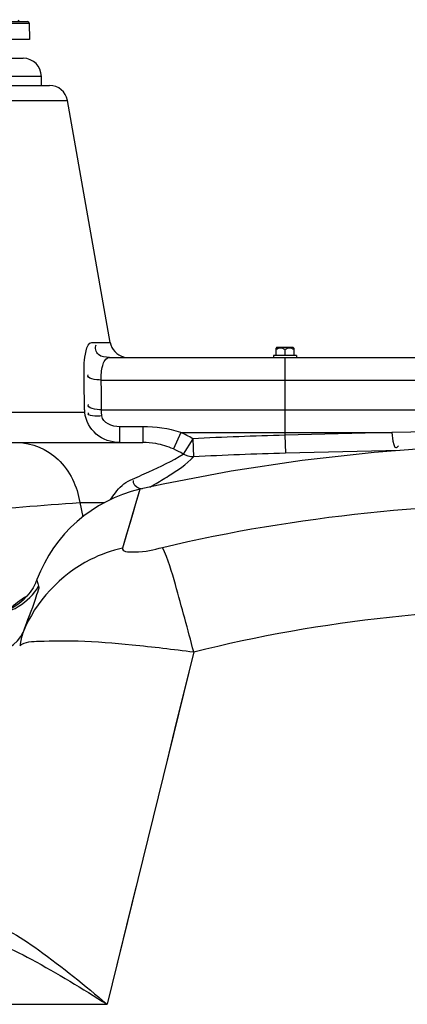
# Model space of a CAD drawing. Header units: millimetres. Extents: x 0 to 297, y 0 to 210.
# Tile 8 of 46: x 35.35 to 40.68, y 164.92 to 178.5. Entities that reach past the tile are written whole.
import ezdxf

# ---------------------------------------------------------------- set-up
doc = ezdxf.new("R2010")
doc.units = ezdxf.units.MM
doc.header["$LTSCALE"] = 16.335
doc.layers.get('0').update_dxf_attribs({"linetype": 'CONTINUOUS'})
doc.layers.add('08_SURFACES', color=7, linetype='CONTINUOUS')
doc.layers.add('AXES_REF', color=7, linetype='CONTINUOUS')

msp = doc.modelspace()

# ---------------------------------------------------------------- linework, layer by layer
at = {"color": 7, "linetype": 'Continuous'}
for p, q in [((34.787, 178.477), (35.453, 178.477)), ((35.478, 178.453), (35.482, 178.227)), ((35.482, 178.227), (17.518, 178.227)), ((17.687, 177.97), (35.394, 177.97)), ((16.885, 177.595), (35.758, 177.595)), ((36.593, 174.051), (36.005, 177.388)), ((38.89, 173.985), (38.877, 173.971)), ((38.877, 173.87), (38.877, 173.971)), ((38.89, 173.985), (39.11, 173.985)), ((39.11, 173.985), (39.123, 173.971)), ((39.123, 173.971), (39.123, 173.87)), ((36.582, 173.845), (41.388, 173.845)), ((39.16, 173.87), (38.84, 173.87)), ((39, 173.952), (39, 173.87)), ((25.583, 172.67), (37.041, 172.67))]:
    msp.add_line(p, q, dxfattribs=at)
at = {"color": 9, "linetype": 'Continuous'}
for p, q in [((34.81, 178.453), (35.478, 178.453)), ((35.644, 177.72), (17.687, 177.72)), ((33.541, 177.388), (36.005, 177.388)), ((36.341, 174.051), (36.593, 174.051)), ((39, 173.845), (39, 172.771)), ((36.469, 173.532), (41.929, 173.532)), ((36.243, 173.083), (34.938, 173.083)), ((36.473, 173.122), (42.166, 173.122)), ((36.719, 172.888), (36.719, 172.67)), ((37.041, 172.888), (36.719, 172.888)), ((37.041, 172.888), (37.041, 172.67)), ((37.564, 172.809), (37.463, 172.581)), ((37.564, 172.809), (40.474, 172.809)), ((40.474, 172.809), (39, 172.771)), ((39, 172.771), (39.006, 172.521)), ((41.945, 172.837), (40.474, 172.809)), ((37.729, 172.722), (37.597, 172.511)), ((37.729, 172.722), (37.742, 172.473)), ((40.585, 172.56), (39.006, 172.521)), ((37.001, 172.025), (36.943, 171.825)), ((36.987, 171.977), (36.943, 171.825)), ((36.173, 171.843), (36.214, 171.644)), ((36.173, 171.843), (36.214, 171.644)), ((36.173, 171.843), (36.52, 171.843)), ((36.943, 171.825), (36.763, 171.214)), ((37.743, 169.781), (36.549, 164.922)), ((30.722, 164.922), (36.549, 164.922))]:
    msp.add_line(p, q, dxfattribs=at)
for points in [[(36.243, 173.083), (36.242, 173.097), (36.241, 173.11), (36.24, 173.124), (36.24, 173.137), (36.239, 173.151), (36.239, 173.164), (36.239, 173.177), (36.238, 173.19), (36.238, 173.203)], [(36.477, 173.036), (36.477, 173.045), (36.476, 173.055), (36.475, 173.065), (36.475, 173.075), (36.474, 173.084), (36.474, 173.094), (36.474, 173.103), (36.473, 173.113), (36.473, 173.122)], [(36.943, 171.825), (36.909, 171.71), (36.868, 171.569), (36.819, 171.404), (36.763, 171.214)], [(37.743, 169.781), (37.612, 169.248), (37.48, 168.713), (37.349, 168.176)], [(36.95, 166.555), (36.817, 166.011), (36.683, 165.467), (36.549, 164.922)]]:
    msp.add_lwpolyline(points, dxfattribs=at)
at = {"color": 7, "linetype": 'Continuous'}
for points in [[(48.467, 172.232), (47.875, 172.331), (46.706, 172.485), (45.541, 172.59), (44.416, 172.649), (43.336, 172.669), (42.272, 172.656), (41.232, 172.609), (40.23, 172.532), (39.239, 172.422), (38.261, 172.276), (37.322, 172.097), (37.001, 172.025)], [(35.584, 170.781), (35.564, 170.732), (35.53, 170.668), (35.491, 170.607), (35.446, 170.55), (35.395, 170.497), (35.34, 170.45), (35.28, 170.409), (35.217, 170.373), (35.15, 170.344), (35.081, 170.322), (35.01, 170.306), (34.938, 170.297)]]:
    msp.add_lwpolyline(points, dxfattribs=at)
for centre, radius, start, end in [((35.349, 178.502), 0.025, 180.5, 270), ((35.453, 178.452), 0.025, 1, 90), ((35.394, 177.72), 0.25, 0, 90), ((35.758, 177.345), 0.25, 10, 90), ((36.839, 174.095), 0.25, 190, 256.6667), ((37.041, 171.609), 1.061, 80.2262, 90.0059), ((37.456, 170.077), 2, 103.1521, 159.3991)]:
    msp.add_arc(centre, radius, start, end, dxfattribs=at)
at = {"color": 9, "linetype": 'Continuous'}
for centre, radius, start, end in [((-0.284, 172.906), 36.523, 0.4669, 1.1107), ((0.609, 172.957), 35.865, 0.2636, 0.9191), ((37.045, 171.633), 1.286, 57.8738, 66.2031), ((40.098, 127.67), 45.114, 91.3952, 93.0109), ((37.04, 171.611), 1.059, 66.4154, 80.1541), ((37.047, 171.627), 1.041, 58.1274, 66.4172), ((40.098, 127.67), 44.865, 91.3952, 93.0109), ((33.514, 178.468), 7.366, 299.468, 300.0241)]:
    msp.add_arc(centre, radius, start, end, dxfattribs=at)
for points, knots in [([(36.233, 173.614), (36.231, 173.721), (36.229, 173.849), (36.294, 174.051), (36.341, 174.051)], [0, 0, 0, 0, 0.693858, 1, 1, 1, 1]), ([(36.582, 173.845), (36.53, 173.845), (36.416, 173.847), (36.38, 173.978), (36.401, 174.019)], [0, 0, 0, 0, 0.52798, 1, 1, 1, 1]), ([(36.719, 172.67), (36.606, 172.67), (36.372, 172.75), (36.256, 172.971), (36.243, 173.083)], [0, 0, 0, 0, 0.501076, 1, 1, 1, 1]), ([(40.474, 172.809), (40.475, 172.754), (40.48, 172.694), (40.517, 172.583), (40.556, 172.611), (40.564, 172.624)], [0, 0, 0, 0, 0.631656, 0.829478, 1, 1, 1, 1]), ([(35.313, 172.67), (35.515, 172.67), (35.948, 172.48), (36.14, 172.062), (36.173, 171.843)], [0, 0, 0, 0, 0.478401, 1, 1, 1, 1]), ([(36.868, 172.152), (36.954, 172.189), (37.201, 172.299), (37.448, 172.414), (37.597, 172.511)], [0, 0, 0, 0, 0.345464, 1, 1, 1, 1]), ([(37.199, 172.09), (37.266, 172.129), (37.454, 172.244), (37.643, 172.367), (37.742, 172.473)], [0, 0, 0, 0, 0.345362, 1, 1, 1, 1]), ([(36.598, 171.883), (36.619, 171.915), (36.692, 172.019), (36.786, 172.117), (36.868, 172.152)], [0, 0, 0, 0, 0.302007, 1, 1, 1, 1]), ([(36.913, 172.128), (36.913, 172.131), (36.912, 172.137), (36.913, 172.143), (36.913, 172.146)], [0, 0, 0, 0, 0.486417, 1, 1, 1, 1]), ([(36.916, 172.107), (36.915, 172.111), (36.914, 172.117), (36.913, 172.124), (36.913, 172.128)], [0, 0, 0, 0, 0.485855, 1, 1, 1, 1]), ([(33.933, 171.67), (34.157, 171.687), (34.904, 171.746), (35.651, 171.804), (36.173, 171.843)], [0, 0, 0, 0, 0.300454, 1, 1, 1, 1]), ([(37.313, 171.223), (39.171, 171.669), (43.01, 172.013), (46.848, 171.723), (48.717, 171.324)], [0, 0, 0, 0, 0.499932, 1, 1, 1, 1]), ([(36.763, 171.214), (36.611, 171.179), (36.031, 170.976), (35.562, 170.477), (35.393, 170.055)], [0, 0, 0, 0, 0.256378, 1, 1, 1, 1]), ([(36.763, 171.214), (36.748, 171.163), (37.071, 171.151), (37.183, 171.192), (37.313, 171.223)], [0, 0, 0, 0, 0.28534, 1, 1, 1, 1]), ([(37.743, 169.781), (37.664, 170.092), (37.527, 170.573), (37.393, 171.061), (37.313, 171.223)], [0, 0, 0, 0, 0.639012, 1, 1, 1, 1]), ([(35.584, 170.781), (35.583, 170.773), (35.589, 170.742), (35.596, 170.712), (35.606, 170.691)], [0, 0, 0, 0, 0.245339, 1, 1, 1, 1]), ([(35.606, 170.691), (35.614, 170.674), (35.59, 170.605), (35.529, 170.4), (35.445, 170.206), (35.393, 170.055)], [0, 0, 0, 0, 0.087371, 0.286459, 1, 1, 1, 1]), ([(37.743, 169.781), (39.513, 170.237), (43.191, 170.565), (46.869, 170.249), (48.641, 169.804)], [0, 0, 0, 0, 0.49998, 1, 1, 1, 1]), ([(34.695, 169.743), (34.77, 169.733), (35.032, 169.722), (35.32, 169.881), (35.393, 170.055)], [0, 0, 0, 0, 0.286904, 1, 1, 1, 1]), ([(35.346, 169.872), (35.422, 169.924), (35.712, 169.934), (36.217, 169.941), (36.933, 169.88), (37.46, 169.82), (37.743, 169.781)], [0, 0, 0, 0, 0.114212, 0.337298, 0.645053, 1, 1, 1, 1]), ([(34.755, 166.042), (35.063, 166.046), (35.711, 165.617), (36.243, 165.183), (36.549, 164.922)], [0, 0, 0, 0, 0.433414, 1, 1, 1, 1]), ([(34.559, 165.857), (34.891, 165.857), (35.591, 165.517), (36.208, 165.139), (36.549, 164.922)], [0, 0, 0, 0, 0.451089, 1, 1, 1, 1])]:
    msp.add_open_spline(points, degree=3, knots=knots, dxfattribs=at)
at = {"color": 7, "linetype": 'Continuous'}
for points in [[(39, 173.952), (38.981, 173.963), (38.938, 173.979), (38.895, 173.963), (38.877, 173.952)], [(39.123, 173.952), (39.105, 173.963), (39.062, 173.979), (39.019, 173.963), (39, 173.952)]]:
    msp.add_open_spline(points, degree=3, knots=[0, 0, 0, 0, 0.5, 1, 1, 1, 1], dxfattribs=at)
at = {"color": 9, "linetype": 'Continuous'}
for points in [[(36.489, 173.731), (36.502, 173.778), (36.533, 173.845), (36.582, 173.845)], [(36.469, 173.532), (36.468, 173.599), (36.471, 173.666), (36.489, 173.731)], [(36.469, 173.532), (36.404, 173.531), (36.252, 173.551), (36.288, 173.605)], [(36.473, 173.122), (36.408, 173.122), (36.258, 173.14), (36.293, 173.195)], [(36.477, 173.036), (36.416, 173.032), (36.258, 173.032), (36.297, 173.079)], [(36.719, 172.888), (36.625, 172.888), (36.486, 172.942), (36.477, 173.036)], [(37.564, 172.809), (37.396, 172.862), (37.217, 172.888), (37.041, 172.888)], [(37.742, 172.473), (37.692, 172.471), (37.639, 172.485), (37.597, 172.511)], [(37.033, 172.029), (36.986, 172.035), (36.928, 172.062), (36.916, 172.107)], [(34.945, 170.295), (35.202, 170.295), (35.485, 170.465), (35.606, 170.691)], [(35.445, 170.551), (35.357, 170.498), (35.276, 170.435), (35.199, 170.367)], [(35.393, 170.055), (35.372, 169.994), (35.354, 169.931), (35.352, 169.867)]]:
    msp.add_open_spline(points, degree=3, dxfattribs=at)
at = {"layer": '08_SURFACES', "color": 7, "linetype": 'Continuous'}
msp.add_line((35.644, 177.595), (35.644, 177.72), dxfattribs=at)
at = {"layer": 'AXES_REF', "color": 7, "linetype": 'Continuous'}
for p, q in [((38.84, 173.87), (38.84, 173.845)), ((39.16, 173.87), (39.16, 173.845))]:
    msp.add_line(p, q, dxfattribs=at)

doc.saveas('drawing.dxf')
